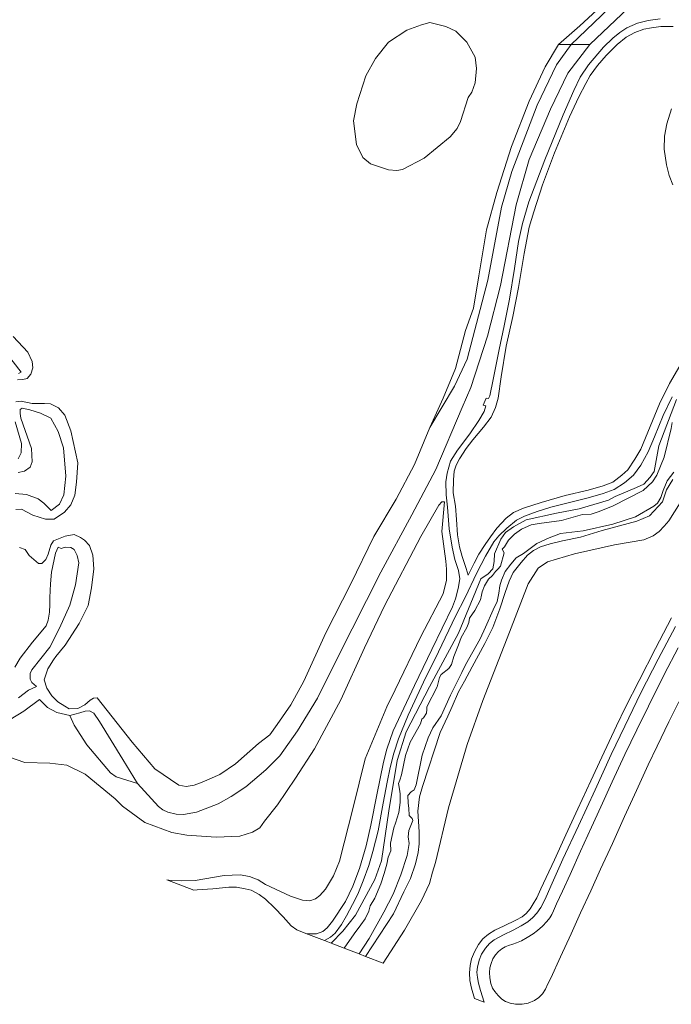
# Model space of a CAD drawing. Extents: x 184075 to 186166, y 346026 to 349063.
# Tile 11 of 136: x 184597 to 184726, y 346113 to 346307. Entities that reach past the tile are written whole.
import ezdxf

# ---------------------------------------------------------------- set-up
doc = ezdxf.new("R2010")
doc.units = 0
for name, color, linetype, lineweight in [('B-ME-GR-GRAS-GV', 60, 'Continuous', 13), ('B-ME-GW-TALUD_KRUIN-G', 90, 'Continuous', 18), ('B-ME-GW-TALUD_TEEN-G', 90, 'Continuous', 18), ('B-ME-OB-BEKLEDING_STEEN-GV', 30, 'Continuous', 18), ('B-ME-OG-WATER_POEL-GV', 7, 'Continuous', 18), ('B-ME-OG-WATER_SLOOT-GV', 120, 'Continuous', 18), ('B-ME-VH-VERHARDING_ASFALT-GV', 252, 'Continuous', 18), ('B-ME-VH-VERHARDING_STRAATBAKSTEEN-GV', 252, 'Continuous', 18)]:
    doc.layers.add(name, color=color, linetype=linetype, lineweight=lineweight)

msp = doc.modelspace()

# ---------------------------------------------------------------- linework, layer by layer
at = {"layer": 'B-ME-GR-GRAS-GV'}
for points in [[(184594.941, 346168.949, 22.794), (184597.649, 346170.567, 22.595), (184600.762, 346172.929, 21.908), (184602.355, 346171.342, 21.963), (184604.191, 346170.341, 21.936), (184606.758, 346169.732, 21.903), (184607.638, 346167.832, 22.134), (184610.113, 346163.982, 22.006), (184614.796, 346158.434, 21.985), (184615.928, 346157.648, 21.985), (184620.143, 346156.31, 21.951), (184624.244, 346151.79, 21.982), (184625.148, 346151.128, 22.03), (184626.151, 346150.632, 22.092), (184627.793, 346150.257, 22.099), (184629.215, 346150.17, 22.111), (184631.803, 346150.648, 22.111), (184634.322, 346151.612, 22.208), (184636.074, 346152.304, 22.203), (184638.642, 346153.732, 22.212), (184641.563, 346155.656, 22.189), (184645.506, 346158.993, 22.111), (184648.277, 346161.786, 22.088), (184651.733, 346166.738, 22.041), (184655.71, 346173.187, 22.005), (184659.751, 346181.269, 22.019), (184668.207, 346198.081, 22.045), (184674.357, 346209.41, 22.012), (184679.104, 346218.337, 22.019), (184684.262, 346230.59, 21.991), (184685.975, 346234.502, 22.008), (184689.315, 346244.684, 22.038), (184691.888, 346254.666, 22.097), (184694.958, 346270.644, 22.012), (184697.558, 346279.581, 22.045), (184701.727, 346289.536, 22.042), (184705.171, 346296.591, 22.016), (184709.544, 346302.303, 21.981), (184719.577, 346311.897, 21.997)], [(184723.437, 346307.319, 22.336), (184721.025, 346307.024, 22.248), (184718.957, 346306.498, 22.248), (184716.816, 346305.551, 22.28), (184715.469, 346304.623, 22.244), (184714.059, 346303.512, 22.246), (184712.24, 346301.747, 22.252), (184709.288, 346298.24, 22.274), (184707.626, 346295.804, 22.319), (184706.389, 346293.208, 22.329), (184704.255, 346288.356, 22.334), (184700.598, 346279.524, 22.299), (184697.488, 346271.184, 22.291), (184696.227, 346266.905, 22.282), (184695.435, 346263.354, 22.276), (184694.642, 346258.028, 22.272), (184693.619, 346251.964, 22.269), (184692.596, 346246.689, 22.299), (184691.604, 346242.042, 22.289), (184690.39, 346236.108, 22.263), (184689.731, 346232.857, 22.227), (184689.463, 346232.346, 22.177), (184689.066, 346232.435, 22.139), (184688.427, 346231.042, 22.13), (184688.97, 346230.921, 22.124), (184688.614, 346229.817, 22.134), (184687.596, 346228.005, 22.18), (184685.809, 346225.4, 22.182), (184683.379, 346222.17, 22.233), (184681.976, 346220.006, 22.182), (184681.326, 346217.585, 22.186), (184681.032, 346215.875, 22.224), (184681.14, 346213.308, 22.304), (184681.363, 346210.868, 22.601), (184681.752, 346206.615, 23.517), (184682.344, 346202.975, 24.262), (184682.873, 346200.533, 24.51), (184683.557, 346198.386, 24.762), (184683.843, 346196.721, 24.812), (184683.508, 346194.823, 24.844), (184682.963, 346192.774, 24.895), (184682.37, 346191.196, 24.895), (184678.321, 346182.811, 24.884), (184674.848, 346175.692, 24.923), (184670.682, 346166.72, 24.942), (184669.398, 346163.071, 24.98), (184668.713, 346160.507, 25.025), (184667.411, 346154.09, 25.147), (184666.221, 346148.079, 25.194), (184665.327, 346144.008, 25.261), (184663.969, 346139.503, 25.294), (184662.665, 346136.053, 25.41), (184661.264, 346132.991, 25.428), (184658.696, 346129.103, 25.495), (184657.594, 346127.797, 25.499), (184656.748, 346127.06, 25.531), (184655.51, 346126.637, 25.523), (184654.149, 346126.63, 25.51), (184653.38, 346126.702, 25.513), (184651.604, 346127.386, 25.488), (184650.491, 346128.208, 25.451), (184648.907, 346129.945, 25.394), (184647.194, 346131.748, 25.325), (184645.429, 346133.494, 25.255), (184644.148, 346134.418, 25.228), (184642.559, 346135.218, 25.232), (184641.423, 346135.538, 25.265), (184639.704, 346135.86, 25.299), (184638.165, 346135.828, 25.3), (184635.03, 346135.508, 25.268), (184631.949, 346135.338, 25.266), (184631.259, 346135.225, 25.27), (184625.935, 346137.277, 25.021), (184626.749, 346137.16, 25.049), (184628.81, 346137.084, 25.003), (184631.508, 346137.127, 24.989), (184637.264, 346138.123, 25.034), (184640.397, 346138.278, 25.02), (184642.234, 346137.968, 25.005), (184643.979, 346137.289, 25.003), (184645.413, 346136.382, 24.978), (184650.359, 346134.051, 25.022), (184652.735, 346133.295, 25.047), (184654.165, 346133.15, 25.046), (184655.295, 346133.533, 25.092), (184656.162, 346134.191, 25.086), (184657.251, 346135.445, 25.072), (184658.884, 346138.058, 24.984), (184660.072, 346140.944, 24.962), (184662.772, 346151.551, 24.817), (184665.151, 346161.177, 24.605), (184669.418, 346171.44, 24.521), (184671.035, 346174.815, 24.501), (184676.09, 346185.369, 24.44), (184680.567, 346193.808, 24.727), (184681.22, 346196.505, 24.704), (184681.221, 346198.657, 24.64), (184681.067, 346200.225, 24.504), (184680.245, 346206.111, 23.356), (184680.823, 346211.94, 22.321), (184680.286, 346211.952, 22.269), (184679.665, 346211.281, 22.233), (184676.107, 346205.131, 22.287), (184668.948, 346191.425, 22.225), (184664.988, 346183.104, 22.275), (184660.32, 346172.871, 22.323), (184655.134, 346163.165, 22.379), (184651.363, 346157.355, 22.419), (184647.8, 346152.113, 22.546), (184645.213, 346148.848, 22.619), (184644.313, 346147.574, 22.633), (184642.874, 346146.71, 22.637), (184640.332, 346145.884, 22.63), (184635.668, 346145.743, 22.64), (184629.877, 346146.103, 22.325), (184626.921, 346146.639, 22.35), (184621.571, 346148.591, 22.116), (184617.186, 346151.803, 21.991), (184615.684, 346153.304, 21.942), (184609.777, 346158.165, 22.264), (184606.188, 346159.925, 22.599), (184602.827, 346160.351, 22.849), (184597.837, 346160.476, 23.17), (184594.606, 346161.598, 23.229)], [(184594.451, 346241.022, 21.582), (184597.138, 346237.571, 21.461), (184596.581, 346237.321, 21.49)], [(184726.68, 346232.167, 24.159), (184723.153, 346223.036, 24.221), (184722.237, 346217.935, 24.399), (184721.461, 346216.814, 24.431), (184720.209, 346215.427, 24.459), (184718.777, 346214.804, 24.459), (184714.544, 346213.029, 24.416), (184713.191, 346212.267, 24.421), (184707.404, 346210.545, 24.486), (184702.932, 346209.73, 24.529), (184696.932, 346208.421, 24.532), (184694.444, 346207.008, 24.589), (184692.883, 346205.897, 24.615), (184691.903, 346204.571, 24.633), (184690.668, 346201.689, 24.796), (184690.619, 346200.187, 24.808), (184690.381, 346198.728, 24.858), (184689.431, 346197.712, 24.903), (184687.948, 346196.736, 24.813), (184683.544, 346185.975, 24.802), (184677.818, 346175.432, 24.839), (184673.252, 346166.542, 24.932), (184671.425, 346160.859, 24.965), (184669.766, 346150.932, 25.081), (184668.325, 346141.043, 25.269), (184667.025, 346137.343, 25.307), (184663.21, 346130.307, 25.338), (184660.717, 346127.124, 25.472), (184658.399, 346124.768, 25.458), (184657.086, 346125.274, 25.551), (184658.25, 346125.967, 25.555), (184659.183, 346126.76, 25.552), (184660.45, 346128.46, 25.494), (184661.433, 346130.192, 25.453), (184662.626, 346132.426, 25.409), (184663.653, 346134.45, 25.415), (184664.757, 346137.06, 25.391), (184665.823, 346140.121, 25.348), (184666.644, 346142.86, 25.291), (184667.658, 346146.936, 25.248), (184668.674, 346152.414, 25.156), (184669.489, 346156.568, 25.108), (184670.066, 346159.469, 25.034), (184670.805, 346162.323, 25.003), (184671.718, 346165.139, 24.98), (184673.625, 346169.78, 24.948), (184676.679, 346176.31, 24.923), (184679.62, 346182.319, 24.897), (184682.99, 346189.373, 24.876), (184684.864, 346193.055, 24.859), (184687.175, 346197.912, 24.805), (184688.872, 346201.195, 24.805), (184690.58, 346204.037, 24.824), (184691.521, 346205.208, 24.773), (184693.112, 346206.739, 24.7), (184695.049, 346208.346, 24.593), (184696.586, 346209.144, 24.574), (184699.133, 346210.045, 24.602), (184701.842, 346210.888, 24.61), (184705.22, 346211.779, 24.565), (184709.204, 346212.732, 24.525), (184712.131, 346213.57, 24.473), (184714.353, 346214.39, 24.443), (184716.397, 346215.689, 24.452), (184718.169, 346217.245, 24.452), (184719.593, 346219.207, 24.439), (184721.036, 346221.845, 24.426), (184722.332, 346224.802, 24.392), (184724.015, 346229.008, 24.328), (184725.826, 346232.705, 24.289)], [(184596.57, 346217.718, 21.674), (184597.788, 346217.986, 21.654), (184598.937, 346218.776, 21.639), (184599.323, 346219.852, 21.561), (184599.2, 346222.499, 21.474), (184597.049, 346228.444, 21.397), (184596.93, 346229.416, 21.426), (184596.946, 346230.167, 21.387), (184597.302, 346230.463, 21.392), (184598.825, 346230.138, 21.457), (184600.984, 346229.491, 21.621), (184602.977, 346228.504, 21.651), (184604.471, 346225.813, 21.638), (184605.51, 346222.582, 21.599), (184605.989, 346216.995, 21.617), (184605.557, 346213.345, 21.593), (184604.74, 346211.513, 21.621), (184603.068, 346210.208, 21.435), (184601.644, 346211.716, 21.816), (184600.494, 346212.54, 21.85), (184598.21, 346213.409, 21.973), (184595.96, 346213.573, 21.982)], [(184725.821, 346227.611, 23.883), (184725.576, 346226.416, 23.883), (184724.188, 346220.784, 23.883), (184722.758, 346217.222, 23.883), (184721.931, 346215.872, 23.883), (184720.089, 346214.2, 23.883), (184714.108, 346211.17, 23.883), (184711.375, 346210.026, 23.883), (184709.768, 346209.507, 23.883), (184708.071, 346209.469, 23.883), (184703.948, 346208.283, 23.883), (184699.519, 346207.692, 23.883), (184697.922, 346207.413, 23.883), (184696.039, 346206.539, 23.883), (184694.653, 346205.533, 23.883), (184693.452, 346204.375, 23.883), (184692.671, 346203.037, 23.883), (184692.195, 346202.573, 23.883), (184692.586, 346201.872, 23.883), (184691.89, 346199.242, 24.151), (184691.314, 346198.625, 24.151), (184690.864, 346198.177, 24.151), (184690.271, 346197.389, 24.151), (184689.495, 346196.663, 24.151), (184688.703, 346195.371, 24.151), (184688.261, 346194.176, 24.151), (184688.087, 346193.491, 24.151), (184687.886, 346192.593, 24.151), (184686.778, 346190.472, 24.151), (184685.725, 346188.997, 24.151), (184685.613, 346188.101, 24.151), (184685.218, 346187.115, 24.151), (184684.1, 346185.149, 24.151), (184683.551, 346183.671, 24.151), (184682.644, 346181.374, 24.151), (184682.19, 346179.831, 24.151), (184681.635, 346179.012, 24.151), (184680.128, 346177.857, 24.151), (184679.832, 346177.221, 24.151), (184679.343, 346175.423, 24.151), (184677.324, 346171.432, 24.151), (184677.296, 346170.921, 24.151), (184677.262, 346170.195, 24.151), (184676.65, 346169.297, 24.151), (184676.3, 346168.988, 24.151), (184676.072, 346168.068, 24.151), (184674.038, 346164.491, 24.151), (184673.095, 346161.834, 24.151), (184672.302, 346158.02, 24.151), (184671.996, 346156.946, 24.151), (184671.7, 346156.3, 24.151), (184671.99, 346154.811, 24.151), (184672.052, 346154.21, 24.538), (184672.055, 346152.591, 24.538), (184671.792, 346150.558, 24.538), (184671.106, 346148.468, 24.538), (184670.766, 346147.53, 24.538), (184670.133, 346144.523, 24.538), (184670.184, 346143.023, 24.538), (184669.646, 346141.784, 24.538), (184669.389, 346140.353, 24.538), (184668.892, 346138.524, 24.538), (184668.215, 346136.475, 24.538), (184667.005, 346133.684, 24.538), (184666.092, 346132.12, 24.538), (184665.836, 346131.077, 24.538), (184665.127, 346129.554, 24.538), (184664.241, 346128.394, 24.538), (184662.951, 346126.591, 24.538), (184660.966, 346123.779, 24.538), (184658.399, 346124.768, 25.458), (184660.717, 346127.124, 25.472), (184663.21, 346130.307, 25.338), (184667.025, 346137.343, 25.307), (184668.325, 346141.043, 25.269), (184669.766, 346150.932, 25.081), (184671.425, 346160.859, 24.965), (184673.252, 346166.542, 24.932), (184677.818, 346175.432, 24.839), (184683.544, 346185.975, 24.802), (184687.948, 346196.736, 24.813), (184689.431, 346197.712, 24.903), (184690.381, 346198.728, 24.858), (184690.619, 346200.187, 24.808), (184690.668, 346201.689, 24.796), (184691.903, 346204.571, 24.633), (184692.883, 346205.897, 24.615), (184694.444, 346207.008, 24.589), (184696.932, 346208.421, 24.532), (184702.932, 346209.73, 24.529), (184707.404, 346210.545, 24.486), (184713.191, 346212.267, 24.421), (184714.544, 346213.029, 24.416), (184718.777, 346214.804, 24.459), (184720.209, 346215.427, 24.459), (184721.461, 346216.814, 24.431), (184722.237, 346217.935, 24.399), (184723.153, 346223.036, 24.221), (184726.68, 346232.167, 24.159)], [(184725.951, 346216.372, 24.305), (184724.659, 346214.314, 24.344), (184723.863, 346211.926, 24.348), (184721.317, 346209.161, 24.374), (184718.827, 346208.11, 24.409), (184711.981, 346206.296, 24.433), (184707.664, 346204.952, 24.501), (184704.092, 346204.237, 24.565), (184701.657, 346203.665, 24.625), (184699.76, 346203.045, 24.636), (184698.385, 346202.349, 24.647), (184697.186, 346201.384, 24.636), (184695.96, 346199.963, 24.612), (184694.403, 346198.018, 24.582), (184693.549, 346196.286, 24.627), (184692.771, 346194.048, 24.636), (184691.714, 346190.806, 24.638), (184690.377, 346187.143, 24.621), (184688.798, 346183.942, 24.629), (184686.242, 346179.347, 24.75), (184684.748, 346176.539, 24.789), (184683.57, 346174.407, 24.813), (184682.287, 346171.512, 24.87), (184681.477, 346169.614, 24.9), (184679.957, 346166.385, 25.024), (184676.473, 346155.73, 25.066), (184675.882, 346153.689, 25.147), (184675.535, 346150.857, 25.213), (184675.789, 346146.789, 25.324), (184675.773, 346144.409, 25.328), (184675.564, 346142.703, 25.347), (184675.061, 346140.473, 25.35), (184674.061, 346137.529, 25.373), (184672.791, 346134.918, 25.38), (184670.718, 346130.568, 25.404), (184665.206, 346122.145, 25.395), (184663.918, 346122.641, 24.538), (184665.903, 346125.712, 24.538), (184668.818, 346130.903, 24.538), (184670.658, 346134.48, 24.538), (184672.185, 346138.301, 24.538), (184673.407, 346142.104, 24.538), (184673.827, 346144.447, 24.538), (184673.611, 346145.79, 24.538), (184673.755, 346147.009, 24.538), (184674.566, 346148.984, 24.538), (184674.378, 346149.393, 24.538), (184673.843, 346149.988, 24.538), (184673.737, 346151.436, 24.538), (184673.616, 346152.434, 24.538), (184673.56, 346153.914, 24.538), (184674.205, 346154.68, 24.151), (184674.813, 346155.083, 24.151), (184675.208, 346156.073, 24.151), (184676.392, 346161.912, 24.151), (184677.592, 346165.331, 24.151), (184678.474, 346167.334, 24.151), (184680.124, 346169.681, 24.151), (184681.993, 346173.736, 24.151), (184684.199, 346178.221, 24.151), (184684.964, 346179.782, 24.151), (184687.85, 346184.861, 24.151), (184688.913, 346187.168, 24.151), (184690.424, 346190.602, 24.151), (184691.238, 346192.284, 24.151), (184691.571, 346193.876, 24.151), (184691.72, 346195.334, 24.151), (184692.065, 346196.485, 24.151), (184692.769, 346198.169, 24.151), (184693.91, 346199.647, 23.883), (184694.995, 346200.874, 23.883), (184696.4, 346201.767, 23.883), (184699.066, 346203.693, 23.883), (184701.497, 346204.862, 23.883), (184703.728, 346205.723, 23.883), (184708.227, 346206.233, 23.883), (184714.04, 346207.524, 23.883), (184718.556, 346208.994, 23.883), (184722.199, 346211.076, 23.883), (184722.88, 346211.67, 23.883), (184723.572, 346212.809, 23.883), (184723.984, 346214.164, 23.883), (184724.833, 346216.102, 23.883), (184726.134, 346217.807, 23.883)], [(184728.501, 346213.537, 24.491), (184725.113, 346208.208, 24.513), (184724.212, 346207.115, 24.534), (184723.238, 346206.058, 24.559), (184722.009, 346205.253, 24.527), (184720.185, 346204.453, 24.537), (184714.379, 346203.464, 24.679), (184706.524, 346201.695, 24.765), (184701.15, 346200.077, 24.792), (184699.328, 346198.878, 24.841), (184697.321, 346195.726, 24.826), (184693.65, 346186.231, 24.909), (184688.361, 346172.723, 25.098), (184685.288, 346164, 25.206), (184681.619, 346151.502, 25.445), (184679.029, 346140.678, 25.545), (184678.459, 346138.825, 25.551), (184677.825, 346136.587, 25.563), (184676.262, 346133.198, 25.545), (184672.927, 346127.354, 25.624), (184668.653, 346120.816, 25.583), (184665.206, 346122.145, 25.395), (184670.718, 346130.568, 25.404), (184672.791, 346134.918, 25.38), (184674.061, 346137.529, 25.373), (184675.061, 346140.473, 25.35), (184675.564, 346142.703, 25.347), (184675.773, 346144.409, 25.328), (184675.789, 346146.789, 25.324), (184675.535, 346150.857, 25.213), (184675.882, 346153.689, 25.147), (184676.473, 346155.73, 25.066), (184679.957, 346166.385, 25.024), (184681.477, 346169.614, 24.9), (184682.287, 346171.512, 24.87), (184683.57, 346174.407, 24.813), (184684.748, 346176.539, 24.789), (184686.242, 346179.347, 24.75), (184688.798, 346183.942, 24.629), (184690.377, 346187.143, 24.621), (184691.714, 346190.806, 24.638), (184692.771, 346194.048, 24.636), (184693.549, 346196.286, 24.627), (184694.403, 346198.018, 24.582), (184695.96, 346199.963, 24.612), (184697.186, 346201.384, 24.636), (184698.385, 346202.349, 24.647), (184699.76, 346203.045, 24.636), (184701.657, 346203.665, 24.625), (184704.092, 346204.237, 24.565), (184707.664, 346204.952, 24.501), (184711.981, 346206.296, 24.433), (184718.827, 346208.11, 24.409), (184721.317, 346209.161, 24.374), (184723.863, 346211.926, 24.348), (184724.659, 346214.314, 24.344), (184725.951, 346216.372, 24.305)], [(184595.879, 346179.267, 21.927), (184596.925, 346181.078, 21.794), (184599.391, 346184.197, 21.647), (184602.045, 346187.45, 21.583), (184602.436, 346188.581, 21.575), (184602.756, 346190.187, 21.542), (184602.828, 346191.658, 21.487), (184602.815, 346192.957, 21.466), (184602.862, 346194.44, 21.461), (184602.922, 346195.733, 21.448), (184603.125, 346198.078, 21.524), (184603.889, 346201.79, 21.467), (184604.448, 346202.997, 21.421), (184605.006, 346202.761, 21.528), (184605.843, 346202.985, 21.559), (184606.949, 346202.951, 21.606), (184607.635, 346202.511, 21.681), (184608.181, 346201.36, 21.681), (184608.532, 346199.926, 21.702), (184607.848, 346195.583, 21.77), (184606.746, 346191.509, 21.662), (184604.717, 346187.013, 21.625), (184602.799, 346183.262, 21.644), (184599.217, 346178.788, 21.884), (184598.895, 346178.024, 21.899), (184598.915, 346176.929, 21.897), (184599.209, 346176.278, 21.908), (184600.171, 346175.478, 21.905), (184598.574, 346174.722, 22.235), (184596.602, 346173.216, 22.499)]]:
    msp.add_polyline3d(points, dxfattribs=at)
at = {"layer": 'B-ME-GW-TALUD_KRUIN-G'}
msp.add_polyline3d([(184719.577, 346311.897, 21.997), (184709.544, 346302.303, 21.981), (184705.171, 346296.591, 22.016), (184701.727, 346289.536, 22.042), (184697.558, 346279.581, 22.045), (184694.958, 346270.644, 22.012), (184691.888, 346254.666, 22.097), (184689.315, 346244.684, 22.038), (184685.975, 346234.502, 22.008), (184684.262, 346230.59, 21.991), (184679.104, 346218.337, 22.019), (184674.357, 346209.41, 22.012), (184668.207, 346198.081, 22.045), (184659.751, 346181.269, 22.019), (184655.71, 346173.187, 22.005), (184651.733, 346166.738, 22.041), (184648.277, 346161.786, 22.088), (184645.506, 346158.993, 22.111), (184641.563, 346155.656, 22.189), (184638.642, 346153.732, 22.212), (184636.074, 346152.304, 22.203), (184634.322, 346151.612, 22.208), (184631.803, 346150.648, 22.111), (184629.215, 346150.17, 22.111), (184627.793, 346150.257, 22.099), (184626.151, 346150.632, 22.092), (184625.148, 346151.128, 22.03), (184624.244, 346151.79, 21.982), (184620.143, 346156.31, 21.951), (184617.23, 346161.075, 21.919), (184612.583, 346168.559, 21.82), (184611.464, 346170.214, 21.785), (184610.612, 346170.652, 21.77), (184609.786, 346170.59, 21.774), (184608.706, 346170.272, 21.778), (184606.758, 346169.732, 21.903)], dxfattribs=at)
at = {"layer": 'B-ME-GW-TALUD_TEEN-G'}
for points in [[(184677.924, 346226.65, 20.962), (184682.755, 346234.794, 21.154), (184685.309, 346240.155, 21.189), (184689.354, 346255.724, 21.184), (184692.033, 346270.176, 21.163), (184694.085, 346277.195, 21.159), (184699.085, 346290.302, 21.096), (184702.953, 346298.289, 21.124), (184705.819, 346302.302, 21.107), (184719.367, 346315.245, 21.119)], [(184668.653, 346120.816, 25.583), (184672.927, 346127.354, 25.624), (184676.262, 346133.198, 25.545), (184677.825, 346136.587, 25.563), (184678.459, 346138.825, 25.551), (184679.029, 346140.678, 25.545), (184681.619, 346151.502, 25.445), (184685.288, 346164, 25.206), (184688.361, 346172.723, 25.098), (184693.65, 346186.231, 24.909), (184697.321, 346195.726, 24.826), (184699.328, 346198.878, 24.841), (184701.15, 346200.077, 24.792), (184706.524, 346201.695, 24.765), (184714.379, 346203.464, 24.679), (184720.185, 346204.453, 24.537), (184722.009, 346205.253, 24.527), (184723.238, 346206.058, 24.559), (184724.212, 346207.115, 24.534), (184725.113, 346208.208, 24.513), (184728.501, 346213.537, 24.491)]]:
    msp.add_polyline3d(points, dxfattribs=at)
at = {"layer": 'B-ME-OB-BEKLEDING_STEEN-GV'}
for points in [[(184719.367, 346315.245, 21.119), (184705.819, 346302.302, 21.107), (184703.348, 346302.269, 20.962), (184707.573, 346305.953, 20.962), (184713.499, 346311.508, 20.962)], [(184719.577, 346311.897, 21.997), (184709.544, 346302.303, 21.981), (184705.819, 346302.302, 21.107), (184719.367, 346315.245, 21.119)]]:
    msp.add_polyline3d(points, dxfattribs=at)
at = {"layer": 'B-ME-OG-WATER_POEL-GV'}
for points in [[(184713.499, 346311.508, 20.962), (184707.573, 346305.953, 20.962), (184703.348, 346302.269, 20.962), (184700.664, 346297.858, 20.962), (184697.506, 346291.063, 20.962), (184694.069, 346282.13, 20.962), (184691.127, 346273.022, 20.962), (184689.099, 346265.666, 20.962), (184687.614, 346256.574, 20.962), (184686.501, 346250.22, 20.962), (184684.982, 346245.765, 20.962), (184682.941, 346238.305, 20.962), (184680.533, 346232.454, 20.962), (184677.924, 346226.65, 20.962), (184674.879, 346219.307, 20.962), (184671.255, 346212.494, 20.962), (184666.862, 346205.089, 20.962), (184662.317, 346195.718, 20.962), (184657.341, 346186.089, 20.962), (184653.009, 346176.527, 20.962), (184650.417, 346171.876, 20.962), (184647.705, 346167.946, 20.962), (184646.282, 346165.929, 20.962), (184644.016, 346164.241, 20.962), (184639.487, 346160.209, 20.962), (184636.394, 346158.106, 20.962), (184632.918, 346156.554, 20.962), (184631.311, 346155.992, 20.962), (184629.76, 346155.693, 20.962), (184628.264, 346155.995, 20.962), (184623.56, 346159.211, 20.962), (184619.058, 346164.504, 20.962), (184612.167, 346173.235, 20.962), (184611.42, 346173.168, 20.962), (184610.798, 346172.787, 20.962), (184609.744, 346171.824, 20.962), (184608.326, 346171.149, 20.962), (184606.643, 346171.075, 20.962), (184605.741, 346171.556, 20.962), (184604.394, 346172.456, 20.962), (184603.212, 346173.617, 20.962), (184602.196, 346175.114, 20.962), (184601.708, 346176.801, 20.962), (184602.415, 346178.967, 20.962), (184603.508, 346180.743, 20.962), (184603.985, 346181.423, 20.962), (184605.837, 346183.607, 20.962), (184608.579, 346187.939, 20.962), (184610.345, 346191.471, 20.962), (184611.064, 346194.939, 20.962), (184611.49, 346198.697, 20.962), (184611.279, 346201.429, 20.962), (184610.636, 346203.305, 20.962), (184609.652, 346204.393, 20.962), (184608.892, 346204.918, 20.962), (184607.582, 346205.487, 20.962), (184605.828, 346205.168, 20.962), (184603.533, 346204.243, 20.962), (184603.004, 346203.367, 20.962), (184602.441, 346201.588, 20.962), (184602.01, 346200.567, 20.962), (184601.218, 346199.796, 20.962), (184600.558, 346199.783, 20.962), (184598.707, 346201.326, 20.962), (184597.914, 346202.563, 20.962), (184596.825, 346202.955, 20.962)], [(184596.424, 346236.032, 20.962), (184597.433, 346236.115, 20.962), (184598.344, 346236.294, 20.962), (184599.025, 346237.166, 20.962), (184599.412, 346238.44, 20.962), (184599.285, 346239.652, 20.962), (184598.455, 346241.54, 20.962), (184595.527, 346244.598, 20.962)], [(184596.047, 346210.403, 20.962), (184597.221, 346210.526, 20.962), (184599.411, 346209.325, 20.962), (184601.957, 346208.504, 20.962), (184603.665, 346208.533, 20.962), (184605.685, 346209.915, 20.962), (184606.94, 346211.323, 20.962), (184607.764, 346213.256, 20.962), (184608.085, 346215.852, 20.962), (184608.311, 346219.652, 20.962), (184606.938, 346226.002, 20.962), (184605.756, 346229.063, 20.962), (184604.517, 346230.515, 20.962), (184602.941, 346231.293, 20.962), (184601.757, 346231.345, 20.962), (184599.282, 346231.38, 20.962), (184597.145, 346231.853, 20.962), (184596.089, 346231.673, 20.962)], [(184595.935, 346227.733, 20.962), (184597.229, 346223.49, 20.962), (184597.142, 346221.646, 20.962), (184596.566, 346220.43, 20.962)]]:
    msp.add_polyline3d(points, dxfattribs=at)
msp.add_polyline3d([(184667.175, 346299.537, 20.962), (184665.223, 346296.117, 20.962), (184663.448, 346290.551, 20.962), (184662.813, 346287.174, 20.962), (184663.396, 346282.503, 20.962), (184664.674, 346279.949, 20.962), (184666.143, 346278.724, 20.962), (184669.72, 346277.543, 20.962), (184671.373, 346277.417, 20.962), (184672.507, 346277.587, 20.962), (184676.757, 346279.809, 20.962), (184681.935, 346284.029, 20.962), (184683.285, 346285.686, 20.962), (184683.976, 346287.087, 20.962), (184685.484, 346291.811, 20.962), (184686.187, 346292.843, 20.962), (184686.836, 346294.7, 20.962), (184687.112, 346297.543, 20.962), (184686.84, 346299.793, 20.962), (184685.223, 346302.723, 20.962), (184683.028, 346304.931, 20.962), (184681.061, 346305.858, 20.962), (184677.91, 346306.597, 20.962), (184676.243, 346306.188, 20.962), (184673.364, 346305.122, 20.962), (184669.737, 346302.715, 20.962)], close=True, dxfattribs=at)
at = {"layer": 'B-ME-OG-WATER_SLOOT-GV'}
msp.add_polyline3d([(184726.134, 346217.807, 23.883), (184724.833, 346216.102, 23.883), (184723.984, 346214.164, 23.883), (184723.572, 346212.809, 23.883), (184722.88, 346211.67, 23.883), (184722.199, 346211.076, 23.883), (184718.556, 346208.994, 23.883), (184714.04, 346207.524, 23.883), (184708.227, 346206.233, 23.883), (184703.728, 346205.723, 23.883), (184701.497, 346204.862, 23.883), (184699.066, 346203.693, 23.883), (184696.4, 346201.767, 23.883), (184694.995, 346200.874, 23.883), (184693.91, 346199.647, 23.883), (184692.769, 346198.169, 24.151), (184692.065, 346196.485, 24.151), (184691.72, 346195.334, 24.151), (184691.571, 346193.876, 24.151), (184691.238, 346192.284, 24.151), (184690.424, 346190.602, 24.151), (184688.913, 346187.168, 24.151), (184687.85, 346184.861, 24.151), (184684.964, 346179.782, 24.151), (184684.199, 346178.221, 24.151), (184681.993, 346173.736, 24.151), (184680.124, 346169.681, 24.151), (184678.474, 346167.334, 24.151), (184677.592, 346165.331, 24.151), (184676.392, 346161.912, 24.151), (184675.208, 346156.073, 24.151), (184674.813, 346155.083, 24.151), (184674.205, 346154.68, 24.151), (184673.56, 346153.914, 24.538), (184673.616, 346152.434, 24.538), (184673.737, 346151.436, 24.538), (184673.843, 346149.988, 24.538), (184674.378, 346149.393, 24.538), (184674.566, 346148.984, 24.538), (184673.755, 346147.009, 24.538), (184673.611, 346145.79, 24.538), (184673.827, 346144.447, 24.538), (184673.407, 346142.104, 24.538), (184672.185, 346138.301, 24.538), (184670.658, 346134.48, 24.538), (184668.818, 346130.903, 24.538), (184665.903, 346125.712, 24.538), (184663.918, 346122.641, 24.538), (184660.966, 346123.779, 24.538), (184662.951, 346126.591, 24.538), (184664.241, 346128.394, 24.538), (184665.127, 346129.554, 24.538), (184665.836, 346131.077, 24.538), (184666.092, 346132.12, 24.538), (184667.005, 346133.684, 24.538), (184668.215, 346136.475, 24.538), (184668.892, 346138.524, 24.538), (184669.389, 346140.353, 24.538), (184669.646, 346141.784, 24.538), (184670.184, 346143.023, 24.538), (184670.133, 346144.523, 24.538), (184670.766, 346147.53, 24.538), (184671.106, 346148.468, 24.538), (184671.792, 346150.558, 24.538), (184672.055, 346152.591, 24.538), (184672.052, 346154.21, 24.538), (184671.99, 346154.811, 24.151), (184671.7, 346156.3, 24.151), (184671.996, 346156.946, 24.151), (184672.302, 346158.02, 24.151), (184673.095, 346161.834, 24.151), (184674.038, 346164.491, 24.151), (184676.072, 346168.068, 24.151), (184676.3, 346168.988, 24.151), (184676.65, 346169.297, 24.151), (184677.262, 346170.195, 24.151), (184677.296, 346170.921, 24.151), (184677.324, 346171.432, 24.151), (184679.343, 346175.423, 24.151), (184679.832, 346177.221, 24.151), (184680.128, 346177.857, 24.151), (184681.635, 346179.012, 24.151), (184682.19, 346179.831, 24.151), (184682.644, 346181.374, 24.151), (184683.551, 346183.671, 24.151), (184684.1, 346185.149, 24.151), (184685.218, 346187.115, 24.151), (184685.613, 346188.101, 24.151), (184685.725, 346188.997, 24.151), (184686.778, 346190.472, 24.151), (184687.886, 346192.593, 24.151), (184688.087, 346193.491, 24.151), (184688.261, 346194.176, 24.151), (184688.703, 346195.371, 24.151), (184689.495, 346196.663, 24.151), (184690.271, 346197.389, 24.151), (184690.864, 346198.177, 24.151), (184691.314, 346198.625, 24.151), (184691.89, 346199.242, 24.151), (184692.586, 346201.872, 23.883), (184692.195, 346202.573, 23.883), (184692.671, 346203.037, 23.883), (184693.452, 346204.375, 23.883), (184694.653, 346205.533, 23.883), (184696.039, 346206.539, 23.883), (184697.922, 346207.413, 23.883), (184699.519, 346207.692, 23.883), (184703.948, 346208.283, 23.883), (184708.071, 346209.469, 23.883), (184709.768, 346209.507, 23.883), (184711.375, 346210.026, 23.883), (184714.108, 346211.17, 23.883), (184720.089, 346214.2, 23.883), (184721.931, 346215.872, 23.883), (184722.758, 346217.222, 23.883), (184724.188, 346220.784, 23.883), (184725.576, 346226.416, 23.883), (184725.821, 346227.611, 23.883)], dxfattribs=at)
at = {"layer": 'B-ME-VH-VERHARDING_ASFALT-GV'}
msp.add_polyline3d([(184727.128, 346172.463, 28.199), (184725.164, 346168.472, 28.201), (184722.83, 346163.708, 28.177), (184721.045, 346159.989, 28.161), (184718.716, 346154.957, 28.182), (184716.382, 346149.808, 28.173), (184713.976, 346144.48, 28.137), (184711.629, 346139.367, 28.172), (184709.705, 346135.128, 28.176), (184707.703, 346130.735, 28.181), (184705.804, 346126.609, 28.183), (184703.745, 346122.056, 28.182), (184701.789, 346117.868, 28.153), (184701.255, 346116.737, 28.19), (184700.779, 346115.679, 28.188), (184700.149, 346114.796, 28.189), (184699.413, 346114.066, 28.173), (184698.593, 346113.441, 28.179), (184697.321, 346112.918, 28.172), (184696.172, 346112.702, 28.175), (184694.801, 346112.698, 28.177), (184693.778, 346112.895, 28.171), (184692.84, 346113.236, 28.156), (184692.142, 346113.727, 28.152), (184691.392, 346114.424, 28.173), (184690.724, 346115.243, 28.173), (184690.318, 346115.885, 28.169), (184689.952, 346116.798, 28.177), (184689.739, 346117.913, 28.171), (184689.678, 346118.984, 28.169), (184689.75, 346119.928, 28.171), (184689.993, 346120.769, 28.169), (184690.362, 346121.689, 28.157), (184690.902, 346122.463, 28.163), (184691.457, 346123.104, 28.168), (184692.113, 346123.626, 28.175), (184692.792, 346124.055, 28.176), (184693.449, 346124.339, 28.184), (184694.335, 346124.582, 28.182), (184695.024, 346124.816, 28.186), (184696.017, 346125.25, 28.179), (184697.14, 346125.882, 28.173), (184698.341, 346126.616, 28.176), (184699.209, 346127.262, 28.172), (184700.188, 346128.164, 28.165), (184701.008, 346129.026, 28.167), (184701.592, 346129.8, 28.159), (184701.991, 346130.423, 28.165), (184702.32, 346131.168, 28.165), (184702.948, 346132.57, 28.157), (184704.094, 346135.074, 28.177), (184705.623, 346138.322, 28.191), (184707.706, 346142.935, 28.164), (184709.878, 346147.7, 28.181), (184711.728, 346151.706, 28.184), (184713.964, 346156.662, 28.192), (184716.429, 346162.009, 28.184), (184718.839, 346166.945, 28.243), (184721.103, 346171.592, 28.249), (184724.291, 346177.974, 28.237), (184726.979, 346183.097, 28.203)], dxfattribs=at)
at = {"layer": 'B-ME-VH-VERHARDING_STRAATBAKSTEEN-GV'}
for points in [[(184725.826, 346232.705, 24.289), (184724.015, 346229.008, 24.328), (184722.332, 346224.802, 24.392), (184721.036, 346221.845, 24.426), (184719.593, 346219.207, 24.439), (184718.169, 346217.245, 24.452), (184716.397, 346215.689, 24.452), (184714.353, 346214.39, 24.443), (184712.131, 346213.57, 24.473), (184709.204, 346212.732, 24.525), (184705.22, 346211.779, 24.565), (184701.842, 346210.888, 24.61), (184699.133, 346210.045, 24.602), (184696.586, 346209.144, 24.574), (184695.049, 346208.346, 24.593), (184693.112, 346206.739, 24.7), (184691.521, 346205.208, 24.773), (184690.58, 346204.037, 24.824), (184688.872, 346201.195, 24.805), (184687.175, 346197.912, 24.805), (184684.864, 346193.055, 24.859), (184682.99, 346189.373, 24.876), (184679.62, 346182.319, 24.897), (184676.679, 346176.31, 24.923), (184673.625, 346169.78, 24.948), (184671.718, 346165.139, 24.98), (184670.805, 346162.323, 25.003), (184670.066, 346159.469, 25.034), (184669.489, 346156.568, 25.108), (184668.674, 346152.414, 25.156), (184667.658, 346146.936, 25.248), (184666.644, 346142.86, 25.291), (184665.823, 346140.121, 25.348), (184664.757, 346137.06, 25.391), (184663.653, 346134.45, 25.415), (184662.626, 346132.426, 25.409), (184661.433, 346130.192, 25.453), (184660.45, 346128.46, 25.494), (184659.183, 346126.76, 25.552), (184658.25, 346125.967, 25.555), (184657.086, 346125.274, 25.551), (184653.38, 346126.702, 25.513), (184654.149, 346126.63, 25.51), (184655.51, 346126.637, 25.523), (184656.748, 346127.06, 25.531), (184657.594, 346127.797, 25.499), (184658.696, 346129.103, 25.495), (184661.264, 346132.991, 25.428), (184662.665, 346136.053, 25.41), (184663.969, 346139.503, 25.294), (184665.327, 346144.008, 25.261), (184666.221, 346148.079, 25.194), (184667.411, 346154.09, 25.147), (184668.713, 346160.507, 25.025), (184669.398, 346163.071, 24.98), (184670.682, 346166.72, 24.942), (184674.848, 346175.692, 24.923), (184678.321, 346182.811, 24.884), (184682.37, 346191.196, 24.895), (184682.963, 346192.774, 24.895), (184683.508, 346194.823, 24.844), (184683.843, 346196.721, 24.812), (184683.557, 346198.386, 24.762), (184682.873, 346200.533, 24.51), (184682.344, 346202.975, 24.262), (184681.752, 346206.615, 23.517), (184681.363, 346210.868, 22.601), (184681.14, 346213.308, 22.304), (184681.032, 346215.875, 22.224), (184681.326, 346217.585, 22.186), (184681.976, 346220.006, 22.182), (184683.379, 346222.17, 22.233), (184685.809, 346225.4, 22.182), (184687.596, 346228.005, 22.18), (184688.614, 346229.817, 22.134), (184688.97, 346230.921, 22.124), (184688.427, 346231.042, 22.13), (184689.066, 346232.435, 22.139), (184689.463, 346232.346, 22.177), (184689.731, 346232.857, 22.227), (184690.39, 346236.108, 22.263), (184691.604, 346242.042, 22.289), (184692.596, 346246.689, 22.299), (184693.619, 346251.964, 22.269), (184694.642, 346258.028, 22.272), (184695.435, 346263.354, 22.276), (184696.227, 346266.905, 22.282), (184697.488, 346271.184, 22.291), (184700.598, 346279.524, 22.299), (184704.255, 346288.356, 22.334), (184706.389, 346293.208, 22.329), (184707.626, 346295.804, 22.319), (184709.288, 346298.24, 22.274), (184712.24, 346301.747, 22.252), (184714.059, 346303.512, 22.246), (184715.469, 346304.623, 22.244), (184716.816, 346305.551, 22.28), (184718.957, 346306.498, 22.248), (184721.025, 346307.024, 22.248), (184723.437, 346307.319, 22.336)], [(184725.997, 346305.858, 22.642), (184723.573, 346305.806, 22.338), (184721.73, 346305.603, 22.274), (184720.191, 346305.289, 22.269), (184718.422, 346304.631, 22.269), (184716.68, 346303.704, 22.293), (184714.894, 346302.282, 22.308), (184712.769, 346300.125, 22.321), (184711.05, 346298.119, 22.312), (184709.605, 346296.161, 22.329), (184708.701, 346294.565, 22.34), (184707.376, 346291.966, 22.351), (184705.52, 346287.972, 22.334), (184702.519, 346280.902, 22.297), (184700.188, 346274.581, 22.295), (184698.43, 346269.251, 22.286), (184697.51, 346266.211, 22.295), (184696.574, 346261.026, 22.308), (184695.401, 346254.294, 22.274), (184694.334, 346248.524, 22.276), (184692.983, 346242.664, 22.278), (184691.995, 346236.658, 22.248), (184691.402, 346232.427, 22.207), (184690.904, 346230.587, 22.199), (184689.997, 346228.684, 22.203), (184688.522, 346226.689, 22.233), (184686.389, 346224.205, 22.218), (184685.067, 346222.504, 22.201), (184683.733, 346220.456, 22.19), (184683.138, 346219.163, 22.177), (184682.722, 346217.984, 22.184), (184682.558, 346216.267, 22.246), (184682.535, 346213.707, 22.353), (184682.944, 346211.116, 22.695), (184683.188, 346208.474, 23.189), (184683.36, 346205.41, 23.765), (184683.774, 346203.038, 24.292), (184684.269, 346201.13, 24.619), (184685.061, 346198.782, 24.861), (184685.506, 346197.434, 24.852), (184686.675, 346199.826, 24.857), (184687.596, 346201.594, 24.822), (184688.813, 346203.515, 24.81), (184689.859, 346205.057, 24.833), (184691.114, 346206.751, 24.722), (184693, 346208.72, 24.67), (184694.461, 346209.863, 24.645), (184696.397, 346210.681, 24.64), (184699.877, 346211.835, 24.602), (184704.634, 346213.208, 24.512), (184709.212, 346214.27, 24.512), (184712.177, 346215.078, 24.491), (184714.062, 346215.863, 24.461), (184715.851, 346217.196, 24.461), (184717.038, 346218.291, 24.422), (184718.418, 346220.351, 24.437), (184719.633, 346222.36, 24.456), (184721.44, 346226.825, 24.337), (184723.293, 346231.301, 24.302), (184725.292, 346235.35, 24.225), (184727.286, 346238.786, 24.176)], [(184725.941, 346274.539, 24.14), (184725.188, 346276.373, 24.11), (184724.66, 346278.53, 24.097), (184724.203, 346281.592, 24.101), (184724.302, 346284.201, 24.227), (184724.734, 346286.626, 24.238), (184725.692, 346289.548, 24.178)], [(184726.47, 346187.333, 28.091), (184723.05, 346180.893, 28.078), (184719.633, 346174.223, 28.093), (184716.445, 346167.644, 28.104), (184713.766, 346162.065, 28.1), (184710.55, 346155.053, 28.098), (184707.252, 346147.963, 28.096), (184704.21, 346141.344, 28.115), (184701.814, 346136.015, 28.075), (184700.718, 346133.489, 28.092), (184699.854, 346131.806, 28.083), (184699.051, 346130.682, 28.081), (184698.267, 346129.833, 28.089), (184697.245, 346128.984, 28.071), (184695.982, 346128.211, 28.044), (184694.355, 346127.358, 28.057), (184692.445, 346126.396, 28.062), (184690.647, 346125.451, 28.071), (184689.7, 346124.694, 28.075), (184688.896, 346123.806, 28.073), (184688.134, 346122.575, 28.073), (184687.654, 346121.4, 28.088), (184687.322, 346120.018, 28.075), (184687.191, 346119.055, 28.08), (184687.321, 346118.001, 28.094), (184687.495, 346116.905, 28.09), (184687.945, 346115.401, 28.076), (184688.62, 346113.123, 28.076), (184686.701, 346113.862, 28.048), (184686.116, 346115.914, 28.061), (184685.83, 346117.424, 28.048), (184685.723, 346118.915, 28.035), (184685.851, 346120.396, 28.013), (184686.165, 346121.696, 28.033), (184686.74, 346123.055, 28.034), (184687.53, 346124.506, 28.052), (184688.387, 346125.63, 28.053), (184689.486, 346126.58, 28.038), (184690.726, 346127.348, 28.039), (184692.611, 346128.197, 28.036), (184694.93, 346129.347, 28.035), (184696.132, 346129.994, 28.057), (184696.914, 346130.638, 28.049), (184697.711, 346131.548, 28.024), (184698.342, 346132.528, 28.019), (184699.028, 346133.711, 28.017), (184699.869, 346135.529, 28.022), (184700.916, 346137.742, 28.034), (184702.536, 346141.251, 28.024), (184704.781, 346146.15, 28.03), (184707.133, 346151.285, 28.074), (184709.726, 346156.818, 28.07), (184711.884, 346161.522, 28.061), (184714.813, 346167.675, 28.066), (184716.602, 346171.42, 28.076), (184719.303, 346176.65, 28.042), (184722.487, 346182.967, 28.064), (184725.686, 346189.05, 28.061)]]:
    msp.add_polyline3d(points, dxfattribs=at)

doc.saveas('drawing.dxf')
